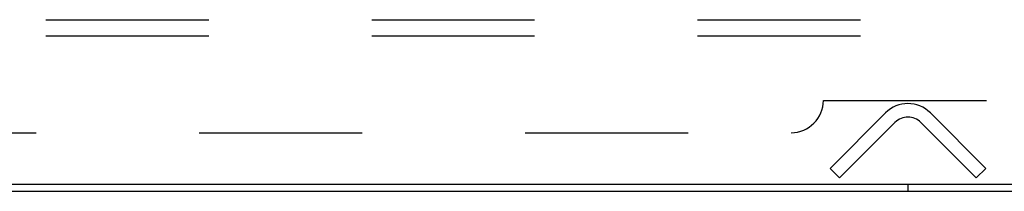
# Model space of a CAD drawing. Header units: inches. Extents: x 0 to 230, y 0 to 149.
# Tile 67 of 256: x 90.71 to 98.35, y 9.67 to 11. Entities that reach past the tile are written whole.
import ezdxf

# ---------------------------------------------------------------- set-up
doc = ezdxf.new("R2010")
doc.units = ezdxf.units.IN
doc.header["$LTSCALE"] = 12.648283
doc.header["$MEASUREMENT"] = 0
doc.linetypes.add('HIDDEN', pattern=[0.2, 0.1, -0.1])
doc.layers.get('0').update_dxf_attribs({"linetype": 'CONTINUOUS'})
doc.layers.add('DEFAULT_2', color=8, linetype='HIDDEN')
doc.layers.add('SUBPANEL', color=7, linetype='CONTINUOUS')

msp = doc.modelspace()

# ---------------------------------------------------------------- linework, layer by layer
at = {"color": 7, "linetype": 'Continuous'}
for p, q in [((104.9899, 9.7241), (33.2199, 9.7241)), ((97.6049, 9.7241), (97.6049, 9.6721))]:
    msp.add_line(p, q, dxfattribs=at)
at = {"color": 3, "linetype": 'Continuous'}
msp.add_line((33.3309, 9.6721), (104.8789, 9.6721), dxfattribs=at)
at = {"layer": 'DEFAULT_2', "color": 8, "linetype": 'HIDDEN'}
for p, q in [((97.001, 9.8497), (97.4306, 10.2792)), ((97.7792, 10.2792), (98.2088, 9.8497)), ((97.5041, 10.2057), (97.0746, 9.7761)), ((98.1352, 9.7761), (97.7057, 10.2057)), ((97.0746, 9.7761), (97.001, 9.8497)), ((98.1352, 9.7761), (98.2088, 9.8497))]:
    msp.add_line(p, q, dxfattribs=at)
for radius in [0.2465, 0.1425]:
    msp.add_arc((97.6049, 10.1049), radius, 45, 135, dxfattribs=at)
at = {"layer": 'SUBPANEL', "color": 8, "linetype": 'HIDDEN'}
for p, q in [((35.2611, 11.0011), (102.9486, 11.0011)), ((35.2611, 10.8761), (102.9486, 10.8761)), ((96.9486, 10.3761), (100.8236, 10.3761)), ((41.5111, 10.1261), (96.6986, 10.1261))]:
    msp.add_line(p, q, dxfattribs=at)
msp.add_arc((96.6986, 10.3761), 0.25, 270, 360, dxfattribs=at)

doc.saveas('drawing.dxf')
